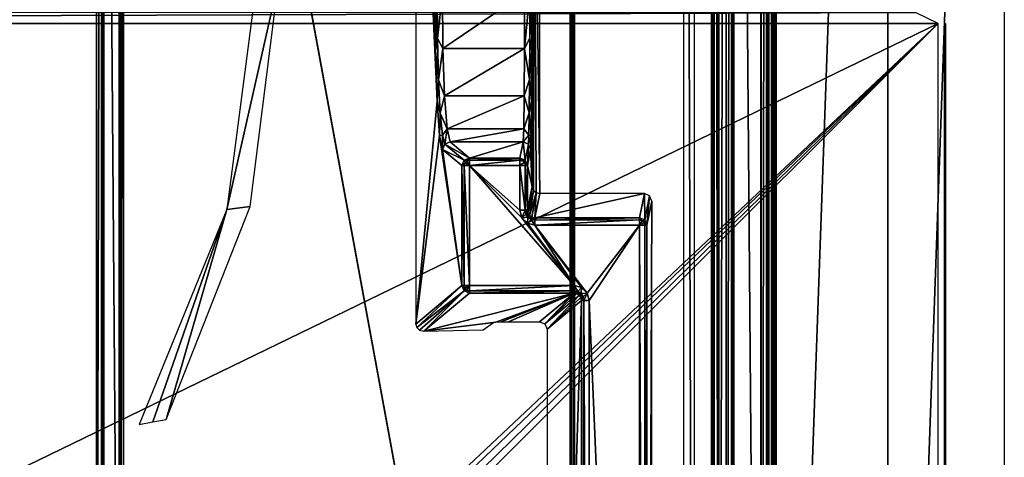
# Model space of a CAD drawing. Header units: millimetres. Extents: x -6 to 112, y 0 to 110.
# Tile 17 of 19: x 79 to 112, y 39 to 54. Entities that reach past the tile are written whole.
import ezdxf

# ---------------------------------------------------------------- set-up
doc = ezdxf.new("R2010")
doc.units = ezdxf.units.MM
doc.header["$LTSCALE"] = 159.143519
for name, color, linetype in [('120', 7, 'CONTINUOUS'), ('123', 7, 'CONTINUOUS'), ('125', 7, 'CONTINUOUS'), ('126', 7, 'CONTINUOUS'), ('144', 7, 'CONTINUOUS'), ('145', 7, 'CONTINUOUS'), ('146', 7, 'CONTINUOUS'), ('15', 7, 'CONTINUOUS'), ('171', 7, 'CONTINUOUS'), ('22', 7, 'CONTINUOUS'), ('238', 7, 'CONTINUOUS'), ('244', 7, 'CONTINUOUS'), ('274', 7, 'CONTINUOUS'), ('276', 7, 'CONTINUOUS'), ('28', 7, 'CONTINUOUS'), ('280', 7, 'CONTINUOUS'), ('285', 7, 'CONTINUOUS'), ('286', 7, 'CONTINUOUS'), ('288', 7, 'CONTINUOUS'), ('290', 7, 'CONTINUOUS'), ('291', 7, 'CONTINUOUS'), ('34', 7, 'CONTINUOUS'), ('340', 7, 'CONTINUOUS'), ('358', 7, 'CONTINUOUS'), ('369', 7, 'CONTINUOUS'), ('398', 7, 'CONTINUOUS'), ('399', 7, 'CONTINUOUS'), ('400', 7, 'CONTINUOUS'), ('401', 7, 'CONTINUOUS'), ('402', 7, 'CONTINUOUS'), ('403', 7, 'CONTINUOUS'), ('41', 7, 'CONTINUOUS'), ('412', 7, 'CONTINUOUS'), ('415', 7, 'CONTINUOUS'), ('416', 7, 'CONTINUOUS'), ('417', 7, 'CONTINUOUS'), ('419', 7, 'CONTINUOUS'), ('428', 7, 'CONTINUOUS'), ('436', 7, 'CONTINUOUS'), ('44', 7, 'CONTINUOUS'), ('50', 7, 'CONTINUOUS'), ('53', 7, 'CONTINUOUS'), ('56', 7, 'CONTINUOUS'), ('58', 7, 'CONTINUOUS'), ('62', 7, 'CONTINUOUS'), ('7', 7, 'CONTINUOUS'), ('73', 7, 'CONTINUOUS'), ('83', 7, 'CONTINUOUS'), ('84', 7, 'CONTINUOUS'), ('9', 7, 'CONTINUOUS'), ('94', 7, 'CONTINUOUS'), ('95', 7, 'CONTINUOUS'), ('96', 7, 'CONTINUOUS')]:
    doc.layers.add(name, color=color, linetype=linetype)

msp = doc.modelspace()

# ---------------------------------------------------------------- linework, layer by layer
at = {"layer": '120', "linetype": 'CONTINUOUS'}
for points in [[(102.671, 107.767, -633.424), (102.597, 107.767, -633.249), (102.671, 2.233, -633.424), (102.671, 107.767, -633.424)], [(102.597, 107.767, -633.249), (102.597, 2.233, -633.249), (102.671, 2.233, -633.424), (102.597, 107.767, -633.249)], [(102.845, 107.767, -633.497), (102.671, 107.767, -633.424), (102.845, 2.233, -633.497), (102.845, 107.767, -633.497)], [(102.845, 2.233, -633.497), (102.671, 107.767, -633.424), (102.671, 2.233, -633.424), (102.845, 2.233, -633.497)]]:
    msp.add_3dface(points, dxfattribs=at)
at = {"layer": '123', "linetype": 'CONTINUOUS'}
for points in [[(96.176, 48.761, -613.439), (96.351, 47.261, -613.513), (96.351, 48.761, -613.513), (96.176, 48.761, -613.439)], [(96.176, 48.761, -613.439), (96.176, 47.261, -613.439), (96.351, 47.261, -613.513), (96.176, 48.761, -613.439)], [(96.424, 47.261, -613.687), (96.424, 48.761, -613.687), (96.351, 48.761, -613.513), (96.424, 47.261, -613.687)], [(96.351, 47.261, -613.513), (96.424, 47.261, -613.687), (96.351, 48.761, -613.513), (96.351, 47.261, -613.513)]]:
    msp.add_3dface(points, dxfattribs=at)
at = {"layer": '125', "linetype": 'CONTINUOUS'}
for points in [[(100.176, 46.761, -613.474), (100.351, 4.574, -613.547), (100.351, 46.761, -613.547), (100.176, 46.761, -613.474)], [(100.176, 46.761, -613.474), (100.176, 4.574, -613.474), (100.351, 4.574, -613.547), (100.176, 46.761, -613.474)], [(100.424, 4.574, -613.721), (100.424, 46.761, -613.721), (100.351, 46.761, -613.547), (100.424, 4.574, -613.721)], [(100.351, 4.574, -613.547), (100.424, 4.574, -613.721), (100.351, 46.761, -613.547), (100.351, 4.574, -613.547)]]:
    msp.add_3dface(points, dxfattribs=at)
at = {"layer": '126', "linetype": 'CONTINUOUS'}
for points in [[(96.587, 61.94, -631.998), (96.629, 47.928, -632.135), (96.66, 61.94, -632.173), (96.587, 61.94, -631.998)], [(96.587, 61.94, -631.998), (96.587, 48.06, -631.998), (96.629, 47.928, -632.135), (96.587, 61.94, -631.998)], [(96.629, 47.928, -632.135), (96.721, 47.849, -632.217), (96.66, 61.94, -632.173), (96.629, 47.928, -632.135)], [(96.721, 47.849, -632.217), (96.839, 47.821, -632.246), (96.66, 61.94, -632.173), (96.721, 47.849, -632.217)], [(96.66, 61.94, -632.173), (96.839, 47.821, -632.246), (96.835, 61.94, -632.246), (96.66, 61.94, -632.173)]]:
    msp.add_3dface(points, dxfattribs=at)
at = {"layer": '144', "linetype": 'CONTINUOUS'}
for points in [[(98.316, 44.24, -613.527), (98.237, 44.24, -613.696), (98.316, 6.76, -613.527), (98.316, 44.24, -613.527)], [(98.316, 6.76, -613.527), (98.237, 44.24, -613.696), (98.237, 6.76, -613.696), (98.316, 6.76, -613.527)], [(98.489, 6.76, -613.459), (98.316, 44.24, -613.527), (98.316, 6.76, -613.527), (98.489, 6.76, -613.459)], [(98.489, 6.76, -613.459), (98.489, 44.24, -613.459), (98.316, 44.24, -613.527), (98.489, 6.76, -613.459)]]:
    msp.add_3dface(points, dxfattribs=at)
at = {"layer": '145', "linetype": 'CONTINUOUS'}
for points in [[(94.489, 44.566, -613.494), (94.487, 44.49, -613.664), (97.989, 44.566, -613.524), (94.489, 44.566, -613.494)], [(97.989, 44.566, -613.524), (94.487, 44.49, -613.664), (97.988, 44.49, -613.694), (97.989, 44.566, -613.524)], [(97.99, 44.739, -613.455), (94.489, 44.566, -613.494), (97.989, 44.566, -613.524), (97.99, 44.739, -613.455)], [(97.99, 44.739, -613.455), (94.489, 44.739, -613.425), (94.489, 44.566, -613.494), (97.99, 44.739, -613.455)]]:
    msp.add_3dface(points, dxfattribs=at)
at = {"layer": '146', "linetype": 'CONTINUOUS'}
for points in [[(94.316, 48.761, -613.493), (94.238, 48.761, -613.662), (94.316, 44.739, -613.493), (94.316, 48.761, -613.493)], [(94.316, 44.739, -613.493), (94.238, 48.761, -613.662), (94.238, 44.739, -613.662), (94.316, 44.739, -613.493)], [(94.489, 44.739, -613.425), (94.316, 48.761, -613.493), (94.316, 44.739, -613.493), (94.489, 44.739, -613.425)], [(94.489, 44.739, -613.425), (94.489, 48.761, -613.425), (94.316, 48.761, -613.493), (94.489, 44.739, -613.425)]]:
    msp.add_3dface(points, dxfattribs=at)
at = {"layer": '15', "linetype": 'CONTINUOUS'}
for points in [[(104.221, 109.546, -680.714), (104.221, 0.454, -680.714), (103.328, 108.948, -715.013), (104.221, 109.546, -680.714)], [(104.221, 0.454, -680.714), (103.328, 1.052, -715.013), (103.328, 108.948, -715.013), (104.221, 0.454, -680.714)]]:
    msp.add_3dface(points, dxfattribs=at)
at = {"layer": '171', "linetype": 'CONTINUOUS'}
for points in [[(94.238, 44.739, -613.662), (92.695, 43.45, -643.191), (92.723, 43.338, -643.167), (94.238, 44.739, -613.662)], [(94.311, 44.563, -613.658), (94.238, 44.739, -613.662), (92.723, 43.338, -643.167), (94.311, 44.563, -613.658)], [(92.814, 43.246, -643.077), (94.311, 44.563, -613.658), (92.723, 43.338, -643.167), (92.814, 43.246, -643.077)], [(92.958, 43.211, -642.929), (94.311, 44.563, -613.658), (92.814, 43.246, -643.077), (92.958, 43.211, -642.929)], [(94.487, 44.49, -613.664), (94.311, 44.563, -613.658), (92.958, 43.211, -642.929), (94.487, 44.49, -613.664)]]:
    msp.add_3dface(points, dxfattribs=at)
at = {"layer": '22', "linetype": 'CONTINUOUS'}
for points in [[(102.824, 1.052, -715.5), (103.072, 108.948, -715.437), (103.072, 1.052, -715.437), (102.824, 1.052, -715.5)], [(102.824, 1.052, -715.5), (102.824, 108.948, -715.5), (103.072, 108.948, -715.437), (102.824, 1.052, -715.5)], [(103.072, 108.948, -715.437), (103.256, 108.948, -715.259), (103.072, 1.052, -715.437), (103.072, 108.948, -715.437)], [(103.072, 1.052, -715.437), (103.256, 108.948, -715.259), (103.256, 1.052, -715.259), (103.072, 1.052, -715.437)], [(103.328, 108.948, -715.013), (103.328, 1.052, -715.013), (103.256, 1.052, -715.259), (103.328, 108.948, -715.013)], [(103.256, 108.948, -715.259), (103.328, 108.948, -715.013), (103.256, 1.052, -715.259), (103.256, 108.948, -715.259)]]:
    msp.add_3dface(points, dxfattribs=at)
at = {"layer": '238', "linetype": 'CONTINUOUS'}
for points in [[(97.988, 44.49, -613.694), (96.836, 43.526, -635.744), (97.012, 43.453, -635.75), (97.988, 44.49, -613.694)], [(98.084, 44.471, -613.691), (97.988, 44.49, -613.694), (97.012, 43.453, -635.75), (98.084, 44.471, -613.691)], [(98.165, 44.417, -613.691), (98.084, 44.471, -613.691), (97.012, 43.453, -635.75), (98.165, 44.417, -613.691)], [(97.086, 43.277, -635.746), (98.165, 44.417, -613.691), (97.012, 43.453, -635.75), (97.086, 43.277, -635.746)], [(98.219, 44.336, -613.693), (98.165, 44.417, -613.691), (97.086, 43.277, -635.746), (98.219, 44.336, -613.693)], [(98.237, 44.24, -613.696), (98.219, 44.336, -613.693), (97.086, 43.277, -635.746), (98.237, 44.24, -613.696)]]:
    msp.add_3dface(points, dxfattribs=at)
at = {"layer": '244', "linetype": 'CONTINUOUS'}
for points in [[(97.989, 44.566, -613.524), (97.988, 44.49, -613.694), (98.084, 44.471, -613.691), (97.989, 44.566, -613.524)], [(97.99, 44.739, -613.455), (97.989, 44.566, -613.524), (98.115, 44.544, -613.523), (97.99, 44.739, -613.455)], [(98.115, 44.544, -613.523), (97.989, 44.566, -613.524), (98.084, 44.471, -613.691), (98.115, 44.544, -613.523)], [(98.24, 44.672, -613.457), (97.99, 44.739, -613.455), (98.115, 44.544, -613.523), (98.24, 44.672, -613.457)], [(98.223, 44.473, -613.523), (98.115, 44.544, -613.523), (98.084, 44.471, -613.691), (98.223, 44.473, -613.523)], [(98.165, 44.417, -613.691), (98.223, 44.473, -613.523), (98.084, 44.471, -613.691), (98.165, 44.417, -613.691)], [(98.223, 44.473, -613.523), (98.24, 44.672, -613.457), (98.115, 44.544, -613.523), (98.223, 44.473, -613.523)], [(98.219, 44.336, -613.693), (98.223, 44.473, -613.523), (98.165, 44.417, -613.691), (98.219, 44.336, -613.693)], [(98.293, 44.366, -613.525), (98.223, 44.473, -613.523), (98.219, 44.336, -613.693), (98.293, 44.366, -613.525)], [(98.422, 44.49, -613.459), (98.24, 44.672, -613.457), (98.223, 44.473, -613.523), (98.422, 44.49, -613.459)], [(98.293, 44.366, -613.525), (98.422, 44.49, -613.459), (98.223, 44.473, -613.523), (98.293, 44.366, -613.525)], [(98.316, 44.24, -613.527), (98.422, 44.49, -613.459), (98.293, 44.366, -613.525), (98.316, 44.24, -613.527)], [(98.489, 44.24, -613.459), (98.422, 44.49, -613.459), (98.316, 44.24, -613.527), (98.489, 44.24, -613.459)], [(98.237, 44.24, -613.696), (98.293, 44.366, -613.525), (98.219, 44.336, -613.693), (98.237, 44.24, -613.696)], [(98.316, 44.24, -613.527), (98.293, 44.366, -613.525), (98.237, 44.24, -613.696), (98.316, 44.24, -613.527)]]:
    msp.add_3dface(points, dxfattribs=at)
at = {"layer": '274', "linetype": 'CONTINUOUS'}
for points in [[(96.674, 47.01, -613.683), (100.339, 47.821, -632.276), (96.839, 47.821, -632.246), (96.674, 47.01, -613.683)], [(100.174, 47.01, -613.713), (100.339, 47.821, -632.276), (96.674, 47.01, -613.683), (100.174, 47.01, -613.713)]]:
    msp.add_3dface(points, dxfattribs=at)
at = {"layer": '276', "linetype": 'CONTINUOUS'}
for points in [[(94.487, 49.01, -613.664), (96.284, 49.551, -626.059), (93.841, 49.551, -626.038), (94.487, 49.01, -613.664)], [(96.174, 49.01, -613.678), (96.284, 49.551, -626.059), (94.487, 49.01, -613.664), (96.174, 49.01, -613.678)]]:
    msp.add_3dface(points, dxfattribs=at)
at = {"layer": '28', "linetype": 'CONTINUOUS'}
for points in [[(102.008, 3, -641.74), (101.661, 107, -682.239), (102.008, 107, -641.74), (102.008, 3, -641.74)], [(102.008, 3, -641.74), (101.661, 3, -682.239), (101.661, 107, -682.239), (102.008, 3, -641.74)]]:
    msp.add_3dface(points, dxfattribs=at)
at = {"layer": '280', "linetype": 'CONTINUOUS'}
for points in [[(96.331, 54.546, -630.841), (93.581, 54.546, -630.818), (93.6, 52.684, -630.458), (96.331, 54.546, -630.841)], [(96.327, 52.683, -630.481), (96.331, 54.546, -630.841), (93.6, 52.684, -630.458), (96.327, 52.683, -630.481)], [(93.656, 51.089, -629.43), (96.327, 52.683, -630.481), (93.6, 52.684, -630.458), (93.656, 51.089, -629.43)], [(96.317, 51.088, -629.452), (96.327, 52.683, -630.481), (93.656, 51.089, -629.43), (96.317, 51.088, -629.452)], [(93.74, 49.993, -627.884), (96.317, 51.088, -629.452), (93.656, 51.089, -629.43), (93.74, 49.993, -627.884)], [(96.302, 49.992, -627.904), (96.317, 51.088, -629.452), (93.74, 49.993, -627.884), (96.302, 49.992, -627.904)], [(93.841, 49.551, -626.038), (96.302, 49.992, -627.904), (93.74, 49.993, -627.884), (93.841, 49.551, -626.038)], [(93.841, 49.551, -626.038), (96.284, 49.551, -626.059), (96.302, 49.992, -627.904), (93.841, 49.551, -626.038)]]:
    msp.add_3dface(points, dxfattribs=at)
at = {"layer": '285', "linetype": 'CONTINUOUS'}
for points in [[(100.351, 46.937, -613.714), (100.339, 47.821, -632.276), (100.174, 47.01, -613.713), (100.351, 46.937, -613.714)], [(100.516, 47.748, -632.277), (100.339, 47.821, -632.276), (100.351, 46.937, -613.714), (100.516, 47.748, -632.277)], [(100.424, 46.761, -613.721), (100.516, 47.748, -632.277), (100.351, 46.937, -613.714), (100.424, 46.761, -613.721)], [(100.424, 46.761, -613.721), (100.589, 47.571, -632.278), (100.516, 47.748, -632.277), (100.424, 46.761, -613.721)]]:
    msp.add_3dface(points, dxfattribs=at)
at = {"layer": '286', "linetype": 'CONTINUOUS'}
for points in [[(100.174, 47.01, -613.713), (96.674, 47.01, -613.683), (96.675, 46.931, -613.511), (100.174, 47.01, -613.713)], [(100.174, 47.01, -613.713), (96.675, 46.931, -613.511), (100.175, 46.936, -613.545), (100.174, 47.01, -613.713)], [(96.675, 46.931, -613.511), (96.676, 46.761, -613.444), (100.175, 46.936, -613.545), (96.675, 46.931, -613.511)], [(96.676, 46.761, -613.444), (100.176, 46.761, -613.474), (100.175, 46.936, -613.545), (96.676, 46.761, -613.444)]]:
    msp.add_3dface(points, dxfattribs=at)
at = {"layer": '288', "linetype": 'CONTINUOUS'}
for points in [[(96.587, 48.06, -631.998), (96.424, 47.261, -613.687), (96.443, 47.164, -613.683), (96.587, 48.06, -631.998)], [(96.587, 48.06, -631.998), (96.443, 47.164, -613.683), (96.629, 47.928, -632.135), (96.587, 48.06, -631.998)], [(96.443, 47.164, -613.683), (96.497, 47.083, -613.681), (96.629, 47.928, -632.135), (96.443, 47.164, -613.683)], [(96.629, 47.928, -632.135), (96.497, 47.083, -613.681), (96.721, 47.849, -632.217), (96.629, 47.928, -632.135)], [(96.497, 47.083, -613.681), (96.578, 47.029, -613.681), (96.721, 47.849, -632.217), (96.497, 47.083, -613.681)], [(96.578, 47.029, -613.681), (96.674, 47.01, -613.683), (96.721, 47.849, -632.217), (96.578, 47.029, -613.681)], [(96.674, 47.01, -613.683), (96.839, 47.821, -632.246), (96.721, 47.849, -632.217), (96.674, 47.01, -613.683)]]:
    msp.add_3dface(points, dxfattribs=at)
at = {"layer": '290', "linetype": 'CONTINUOUS'}
for points in [[(96.176, 47.261, -613.439), (96.243, 47.011, -613.44), (96.351, 47.261, -613.513), (96.176, 47.261, -613.439)], [(96.351, 47.261, -613.513), (96.243, 47.011, -613.44), (96.373, 47.135, -613.51), (96.351, 47.261, -613.513)], [(96.373, 47.135, -613.51), (96.243, 47.011, -613.44), (96.443, 47.028, -613.509), (96.373, 47.135, -613.51)], [(96.424, 47.261, -613.687), (96.351, 47.261, -613.513), (96.373, 47.135, -613.51), (96.424, 47.261, -613.687)], [(96.424, 47.261, -613.687), (96.373, 47.135, -613.51), (96.443, 47.164, -613.683), (96.424, 47.261, -613.687)], [(96.373, 47.135, -613.51), (96.443, 47.028, -613.509), (96.443, 47.164, -613.683), (96.373, 47.135, -613.51)], [(96.443, 47.164, -613.683), (96.443, 47.028, -613.509), (96.497, 47.083, -613.681), (96.443, 47.164, -613.683)], [(96.243, 47.011, -613.44), (96.426, 46.828, -613.441), (96.443, 47.028, -613.509), (96.243, 47.011, -613.44)], [(96.443, 47.028, -613.509), (96.426, 46.828, -613.441), (96.549, 46.956, -613.509), (96.443, 47.028, -613.509)], [(96.426, 46.828, -613.441), (96.676, 46.761, -613.444), (96.549, 46.956, -613.509), (96.426, 46.828, -613.441)], [(96.443, 47.028, -613.509), (96.549, 46.956, -613.509), (96.497, 47.083, -613.681), (96.443, 47.028, -613.509)], [(96.497, 47.083, -613.681), (96.549, 46.956, -613.509), (96.578, 47.029, -613.681), (96.497, 47.083, -613.681)], [(96.549, 46.956, -613.509), (96.675, 46.931, -613.511), (96.578, 47.029, -613.681), (96.549, 46.956, -613.509)], [(96.676, 46.761, -613.444), (96.675, 46.931, -613.511), (96.549, 46.956, -613.509), (96.676, 46.761, -613.444)], [(96.675, 46.931, -613.511), (96.674, 47.01, -613.683), (96.578, 47.029, -613.681), (96.675, 46.931, -613.511)]]:
    msp.add_3dface(points, dxfattribs=at)
at = {"layer": '291', "linetype": 'CONTINUOUS'}
for points in [[(100.174, 47.01, -613.713), (100.175, 46.936, -613.545), (100.263, 46.912, -613.546), (100.174, 47.01, -613.713)], [(100.351, 46.937, -613.714), (100.174, 47.01, -613.713), (100.263, 46.912, -613.546), (100.351, 46.937, -613.714)], [(100.175, 46.936, -613.545), (100.176, 46.761, -613.474), (100.263, 46.912, -613.546), (100.175, 46.936, -613.545)], [(100.263, 46.912, -613.546), (100.176, 46.761, -613.474), (100.327, 46.848, -613.547), (100.263, 46.912, -613.546)], [(100.176, 46.761, -613.474), (100.351, 46.761, -613.547), (100.327, 46.848, -613.547), (100.176, 46.761, -613.474)], [(100.351, 46.937, -613.714), (100.263, 46.912, -613.546), (100.327, 46.848, -613.547), (100.351, 46.937, -613.714)], [(100.351, 46.761, -613.547), (100.351, 46.937, -613.714), (100.327, 46.848, -613.547), (100.351, 46.761, -613.547)], [(100.351, 46.761, -613.547), (100.424, 46.761, -613.721), (100.351, 46.937, -613.714), (100.351, 46.761, -613.547)]]:
    msp.add_3dface(points, dxfattribs=at)
at = {"layer": '34', "linetype": 'CONTINUOUS'}
for points in [[(110.163, 53.521, 281.674), (109.413, 53.882, 281.68), (4.667, 53.521, 282.577), (110.163, 53.521, 281.674)], [(4.667, 53.521, 282.577), (109.413, 53.882, 281.68), (5.416, 53.881, 282.57), (4.667, 53.521, 282.577)], [(57, 3.441, 282.129), (110.163, 53.521, 281.674), (4.667, 2.25, 282.577), (57, 3.441, 282.129)], [(4.667, 2.25, 282.577), (110.163, 53.521, 281.674), (4.667, 53.521, 282.577), (4.667, 2.25, 282.577)], [(57.829, 3.442, 282.122), (110.163, 53.521, 281.674), (57, 3.441, 282.129), (57.829, 3.442, 282.122)], [(58.534, 2.999, 282.116), (110.163, 53.521, 281.674), (57.829, 3.442, 282.122), (58.534, 2.999, 282.116)], [(58.894, 2.25, 282.113), (110.163, 53.521, 281.674), (58.534, 2.999, 282.116), (58.894, 2.25, 282.113)], [(110.163, 2.25, 281.674), (110.163, 53.521, 281.674), (58.894, 2.25, 282.113), (110.163, 2.25, 281.674)]]:
    msp.add_3dface(points, dxfattribs=at)
at = {"layer": '340', "linetype": 'CONTINUOUS'}
for points in [[(82.008, 22.246, -671.32), (82.184, 87.754, -671.25), (82.184, 22.246, -671.25), (82.008, 22.246, -671.32)], [(82.008, 22.246, -671.32), (82.008, 87.754, -671.32), (82.184, 87.754, -671.25), (82.008, 22.246, -671.32)], [(82.184, 87.754, -671.25), (82.26, 87.754, -671.077), (82.184, 22.246, -671.25), (82.184, 87.754, -671.25)], [(82.26, 87.754, -671.077), (82.26, 22.246, -671.077), (82.184, 22.246, -671.25), (82.26, 87.754, -671.077)]]:
    msp.add_3dface(points, dxfattribs=at)
at = {"layer": '358', "linetype": 'CONTINUOUS'}
for points in [[(82.775, 21.9, -651.293), (82.813, 88.1, -651.167), (82.814, 21.9, -651.165), (82.775, 21.9, -651.293)], [(82.775, 21.9, -651.293), (82.775, 88.1, -651.293), (82.813, 88.1, -651.167), (82.775, 21.9, -651.293)], [(82.813, 88.1, -651.167), (82.912, 88.1, -651.077), (82.814, 21.9, -651.165), (82.813, 88.1, -651.167)], [(82.912, 88.1, -651.077), (82.912, 21.9, -651.077), (82.814, 21.9, -651.165), (82.912, 88.1, -651.077)]]:
    msp.add_3dface(points, dxfattribs=at)
at = {"layer": '369', "linetype": 'CONTINUOUS'}
for points in [[(97.861, 103.254, -643.522), (97.959, 103.254, -643.433), (97.861, 6.746, -643.522), (97.861, 103.254, -643.522)], [(97.861, 6.746, -643.522), (97.959, 103.254, -643.433), (97.959, 6.746, -643.433), (97.861, 6.746, -643.522)], [(97.959, 6.746, -643.433), (97.97, 103.254, -643.415), (97.97, 6.746, -643.415), (97.959, 6.746, -643.433)], [(97.959, 103.254, -643.433), (97.97, 103.254, -643.415), (97.959, 6.746, -643.433), (97.959, 103.254, -643.433)], [(97.97, 6.746, -643.415), (97.998, 103.254, -643.307), (97.998, 6.746, -643.307), (97.97, 6.746, -643.415)], [(97.97, 103.254, -643.415), (97.998, 103.254, -643.307), (97.97, 6.746, -643.415), (97.97, 103.254, -643.415)]]:
    msp.add_3dface(points, dxfattribs=at)
at = {"layer": '398', "linetype": 'CONTINUOUS'}
for points in [[(96.507, 54.546, -630.916), (96.327, 52.683, -630.481), (96.505, 53.02, -630.681), (96.507, 54.546, -630.916)], [(96.331, 54.546, -630.841), (96.327, 52.683, -630.481), (96.507, 54.546, -630.916), (96.331, 54.546, -630.841)], [(96.579, 54.546, -631.089), (96.507, 54.546, -630.916), (96.505, 53.02, -630.681), (96.579, 54.546, -631.089)], [(96.575, 52.589, -630.711), (96.579, 54.546, -631.089), (96.505, 53.02, -630.681), (96.575, 52.589, -630.711)], [(96.505, 53.02, -630.681), (96.327, 52.683, -630.481), (96.498, 51.635, -629.997), (96.505, 53.02, -630.681)], [(96.575, 52.589, -630.711), (96.505, 53.02, -630.681), (96.498, 51.635, -629.997), (96.575, 52.589, -630.711)], [(96.327, 52.683, -630.481), (96.317, 51.088, -629.452), (96.498, 51.635, -629.997), (96.327, 52.683, -630.481)], [(96.566, 50.917, -629.632), (96.575, 52.589, -630.711), (96.498, 51.635, -629.997), (96.566, 50.917, -629.632)], [(96.498, 51.635, -629.997), (96.317, 51.088, -629.452), (96.488, 50.52, -628.929), (96.498, 51.635, -629.997)], [(96.566, 50.917, -629.632), (96.498, 51.635, -629.997), (96.488, 50.52, -628.929), (96.566, 50.917, -629.632)], [(96.317, 51.088, -629.452), (96.302, 49.992, -627.904), (96.488, 50.52, -628.929), (96.317, 51.088, -629.452)], [(96.551, 49.764, -628.006), (96.566, 50.917, -629.632), (96.488, 50.52, -628.929), (96.551, 49.764, -628.006)], [(96.488, 50.52, -628.929), (96.302, 49.992, -627.904), (96.475, 49.778, -627.575), (96.488, 50.52, -628.929)], [(96.551, 49.764, -628.006), (96.488, 50.52, -628.929), (96.475, 49.778, -627.575), (96.551, 49.764, -628.006)], [(96.302, 49.992, -627.904), (96.284, 49.551, -626.059), (96.475, 49.778, -627.575), (96.302, 49.992, -627.904)], [(96.284, 49.551, -626.059), (96.464, 49.475, -626.061), (96.475, 49.778, -627.575), (96.284, 49.551, -626.059)], [(96.464, 49.475, -626.061), (96.551, 49.764, -628.006), (96.475, 49.778, -627.575), (96.464, 49.475, -626.061)], [(96.534, 49.301, -626.068), (96.551, 49.764, -628.006), (96.464, 49.475, -626.061), (96.534, 49.301, -626.068)]]:
    msp.add_3dface(points, dxfattribs=at)
at = {"layer": '399', "linetype": 'CONTINUOUS'}
for points in [[(96.351, 48.937, -613.68), (96.284, 49.551, -626.059), (96.174, 49.01, -613.678), (96.351, 48.937, -613.68)], [(96.464, 49.475, -626.061), (96.284, 49.551, -626.059), (96.351, 48.937, -613.68), (96.464, 49.475, -626.061)], [(96.424, 48.761, -613.687), (96.464, 49.475, -626.061), (96.351, 48.937, -613.68), (96.424, 48.761, -613.687)], [(96.424, 48.761, -613.687), (96.534, 49.301, -626.068), (96.464, 49.475, -626.061), (96.424, 48.761, -613.687)]]:
    msp.add_3dface(points, dxfattribs=at)
at = {"layer": '400', "linetype": 'CONTINUOUS'}
for points in [[(96.351, 48.937, -613.68), (96.174, 49.01, -613.678), (96.176, 48.934, -613.509), (96.351, 48.937, -613.68)], [(96.351, 48.937, -613.68), (96.176, 48.934, -613.509), (96.351, 48.882, -613.561), (96.351, 48.937, -613.68)], [(96.176, 48.934, -613.509), (96.176, 48.761, -613.439), (96.351, 48.882, -613.561), (96.176, 48.934, -613.509)], [(96.176, 48.761, -613.439), (96.351, 48.761, -613.513), (96.351, 48.882, -613.561), (96.176, 48.761, -613.439)], [(96.424, 48.761, -613.687), (96.351, 48.937, -613.68), (96.351, 48.882, -613.561), (96.424, 48.761, -613.687)], [(96.351, 48.761, -613.513), (96.424, 48.761, -613.687), (96.351, 48.882, -613.561), (96.351, 48.761, -613.513)]]:
    msp.add_3dface(points, dxfattribs=at)
at = {"layer": '401', "linetype": 'CONTINUOUS'}
for points in [[(96.174, 49.01, -613.678), (94.487, 49.01, -613.664), (94.489, 48.934, -613.494), (96.174, 49.01, -613.678)], [(96.174, 49.01, -613.678), (94.489, 48.934, -613.494), (96.176, 48.934, -613.509), (96.174, 49.01, -613.678)], [(94.489, 48.761, -613.425), (96.176, 48.761, -613.439), (96.176, 48.934, -613.509), (94.489, 48.761, -613.425)], [(94.489, 48.934, -613.494), (94.489, 48.761, -613.425), (96.176, 48.934, -613.509), (94.489, 48.934, -613.494)]]:
    msp.add_3dface(points, dxfattribs=at)
at = {"layer": '402', "linetype": 'CONTINUOUS'}
for points in [[(93.665, 49.478, -626.032), (93.591, 49.301, -626.036), (94.311, 48.937, -613.658), (93.665, 49.478, -626.032)], [(94.487, 49.01, -613.664), (93.841, 49.551, -626.038), (93.665, 49.478, -626.032), (94.487, 49.01, -613.664)], [(94.487, 49.01, -613.664), (93.665, 49.478, -626.032), (94.311, 48.937, -613.658), (94.487, 49.01, -613.664)], [(94.311, 48.937, -613.658), (93.591, 49.301, -626.036), (94.238, 48.761, -613.662), (94.311, 48.937, -613.658)]]:
    msp.add_3dface(points, dxfattribs=at)
at = {"layer": '403', "linetype": 'CONTINUOUS'}
for points in [[(93.404, 54.546, -630.889), (93.329, 54.546, -631.055), (93.349, 52.589, -630.676), (93.404, 54.546, -630.889)], [(93.416, 53.018, -630.654), (93.404, 54.546, -630.889), (93.349, 52.589, -630.676), (93.416, 53.018, -630.654)], [(93.581, 54.546, -630.818), (93.404, 54.546, -630.889), (93.416, 53.018, -630.654), (93.581, 54.546, -630.818)], [(93.6, 52.684, -630.458), (93.581, 54.546, -630.818), (93.416, 53.018, -630.654), (93.6, 52.684, -630.458)], [(93.453, 51.632, -629.969), (93.416, 53.018, -630.654), (93.349, 52.589, -630.676), (93.453, 51.632, -629.969)], [(93.453, 51.632, -629.969), (93.6, 52.684, -630.458), (93.416, 53.018, -630.654), (93.453, 51.632, -629.969)], [(93.405, 50.914, -629.596), (93.453, 51.632, -629.969), (93.349, 52.589, -630.676), (93.405, 50.914, -629.596)], [(93.656, 51.089, -629.43), (93.6, 52.684, -630.458), (93.453, 51.632, -629.969), (93.656, 51.089, -629.43)], [(93.511, 50.517, -628.9), (93.453, 51.632, -629.969), (93.405, 50.914, -629.596), (93.511, 50.517, -628.9)], [(93.511, 50.517, -628.9), (93.656, 51.089, -629.43), (93.453, 51.632, -629.969), (93.511, 50.517, -628.9)], [(93.74, 49.993, -627.884), (93.656, 51.089, -629.43), (93.511, 50.517, -628.9), (93.74, 49.993, -627.884)], [(93.49, 49.764, -627.973), (93.511, 50.517, -628.9), (93.405, 50.914, -629.596), (93.49, 49.764, -627.973)], [(93.583, 49.776, -627.545), (93.511, 50.517, -628.9), (93.49, 49.764, -627.973), (93.583, 49.776, -627.545)], [(93.583, 49.776, -627.545), (93.74, 49.993, -627.884), (93.511, 50.517, -628.9), (93.583, 49.776, -627.545)], [(93.591, 49.301, -626.036), (93.583, 49.776, -627.545), (93.49, 49.764, -627.973), (93.591, 49.301, -626.036)], [(93.665, 49.478, -626.032), (93.74, 49.993, -627.884), (93.583, 49.776, -627.545), (93.665, 49.478, -626.032)], [(93.665, 49.478, -626.032), (93.583, 49.776, -627.545), (93.591, 49.301, -626.036), (93.665, 49.478, -626.032)], [(93.841, 49.551, -626.038), (93.74, 49.993, -627.884), (93.665, 49.478, -626.032), (93.841, 49.551, -626.038)]]:
    msp.add_3dface(points, dxfattribs=at)
at = {"layer": '41', "linetype": 'CONTINUOUS'}
for points in [[(110.381, 53.521, 277.922), (110.411, 53.521, 281.422), (110.411, 2.25, 281.422), (110.381, 53.521, 277.922)], [(110.381, 2.25, 277.922), (110.381, 53.521, 277.922), (110.411, 2.25, 281.422), (110.381, 2.25, 277.922)]]:
    msp.add_3dface(points, dxfattribs=at)
at = {"layer": '412', "linetype": 'CONTINUOUS'}
for points in [[(94.316, 44.739, -613.493), (94.238, 44.739, -613.662), (94.311, 44.563, -613.658), (94.316, 44.739, -613.493)], [(94.339, 44.653, -613.493), (94.316, 44.739, -613.493), (94.311, 44.563, -613.658), (94.339, 44.653, -613.493)], [(94.402, 44.59, -613.494), (94.339, 44.653, -613.493), (94.311, 44.563, -613.658), (94.402, 44.59, -613.494)], [(94.487, 44.49, -613.664), (94.402, 44.59, -613.494), (94.311, 44.563, -613.658), (94.487, 44.49, -613.664)], [(94.489, 44.739, -613.425), (94.316, 44.739, -613.493), (94.339, 44.653, -613.493), (94.489, 44.739, -613.425)], [(94.402, 44.59, -613.494), (94.489, 44.739, -613.425), (94.339, 44.653, -613.493), (94.402, 44.59, -613.494)], [(94.489, 44.566, -613.494), (94.489, 44.739, -613.425), (94.402, 44.59, -613.494), (94.489, 44.566, -613.494)], [(94.489, 44.566, -613.494), (94.402, 44.59, -613.494), (94.487, 44.49, -613.664), (94.489, 44.566, -613.494)]]:
    msp.add_3dface(points, dxfattribs=at)
at = {"layer": '415', "linetype": 'CONTINUOUS'}
for points in [[(94.311, 48.937, -613.658), (94.238, 48.761, -613.662), (94.339, 48.847, -613.493), (94.311, 48.937, -613.658)], [(94.339, 48.847, -613.493), (94.238, 48.761, -613.662), (94.316, 48.761, -613.493), (94.339, 48.847, -613.493)], [(94.487, 49.01, -613.664), (94.311, 48.937, -613.658), (94.489, 48.934, -613.494), (94.487, 49.01, -613.664)], [(94.402, 48.91, -613.494), (94.311, 48.937, -613.658), (94.339, 48.847, -613.493), (94.402, 48.91, -613.494)], [(94.489, 48.934, -613.494), (94.311, 48.937, -613.658), (94.402, 48.91, -613.494), (94.489, 48.934, -613.494)], [(94.489, 48.761, -613.425), (94.339, 48.847, -613.493), (94.316, 48.761, -613.493), (94.489, 48.761, -613.425)], [(94.489, 48.761, -613.425), (94.402, 48.91, -613.494), (94.339, 48.847, -613.493), (94.489, 48.761, -613.425)], [(94.489, 48.761, -613.425), (94.489, 48.934, -613.494), (94.402, 48.91, -613.494), (94.489, 48.761, -613.425)]]:
    msp.add_3dface(points, dxfattribs=at)
at = {"layer": '416', "linetype": 'CONTINUOUS'}
for points in [[(-5.338, 109.92, -632.571), (-5.338, 0.08, -632.571), (104.499, 0.08, -633.511), (-5.338, 109.92, -632.571)], [(104.499, 109.92, -633.511), (-5.338, 109.92, -632.571), (104.499, 0.08, -633.511), (104.499, 109.92, -633.511)]]:
    msp.add_3dface(points, dxfattribs=at)
at = {"layer": '417', "linetype": 'CONTINUOUS'}
for points in [[(104.247, 109.754, -643.51), (104.247, 0.246, -643.51), (-5.257, 0.246, -642.572), (104.247, 109.754, -643.51)], [(-5.257, 109.754, -642.572), (104.247, 109.754, -643.51), (-5.257, 0.246, -642.572), (-5.257, 109.754, -642.572)]]:
    msp.add_3dface(points, dxfattribs=at)
at = {"layer": '419', "linetype": 'CONTINUOUS'}
for points in [[(102.589, 2.246, -632.295), (102.597, 2.233, -633.249), (102.597, 107.767, -633.249), (102.589, 2.246, -632.295)], [(102.589, 107.754, -632.295), (102.589, 2.246, -632.295), (102.597, 107.767, -633.249), (102.589, 107.754, -632.295)]]:
    msp.add_3dface(points, dxfattribs=at)
at = {"layer": '428', "linetype": 'CONTINUOUS'}
for points in [[(104.247, 0.246, -643.51), (104.247, 109.754, -643.51), (104.423, 109.754, -643.439), (104.247, 0.246, -643.51)], [(104.423, 0.246, -643.439), (104.247, 0.246, -643.51), (104.423, 109.754, -643.439), (104.423, 0.246, -643.439)], [(104.499, 109.754, -643.266), (104.499, 0.246, -643.266), (104.423, 0.246, -643.439), (104.499, 109.754, -643.266)], [(104.499, 109.754, -643.266), (104.423, 0.246, -643.439), (104.423, 109.754, -643.439), (104.499, 109.754, -643.266)]]:
    msp.add_3dface(points, dxfattribs=at)
at = {"layer": '436', "linetype": 'CONTINUOUS'}
for points in [[(104.499, 109.92, -633.511), (104.676, 0.08, -633.588), (104.676, 109.92, -633.588), (104.499, 109.92, -633.511)], [(104.499, 109.92, -633.511), (104.499, 0.08, -633.511), (104.676, 0.08, -633.588), (104.499, 109.92, -633.511)], [(104.746, 0.08, -633.768), (104.746, 109.92, -633.768), (104.676, 109.92, -633.588), (104.746, 0.08, -633.768)], [(104.676, 0.08, -633.588), (104.746, 0.08, -633.768), (104.676, 109.92, -633.588), (104.676, 0.08, -633.588)]]:
    msp.add_3dface(points, dxfattribs=at)
at = {"layer": '44', "linetype": 'CONTINUOUS'}
for points in [[(87.373, 55, 247.871), (86.374, 47.291, 247.88), (88.114, 55, 280.76), (87.373, 55, 247.871)], [(88.114, 55, 280.76), (86.374, 47.291, 247.88), (87.157, 47.392, 280.768), (88.114, 55, 280.76)], [(86.374, 47.291, 247.88), (83.444, 40.09, 247.905), (83.895, 40.174, 264.358), (86.374, 47.291, 247.88)], [(84.345, 40.259, 280.792), (86.374, 47.291, 247.88), (83.895, 40.174, 264.358), (84.345, 40.259, 280.792)], [(87.157, 47.392, 280.768), (86.374, 47.291, 247.88), (84.345, 40.259, 280.792), (87.157, 47.392, 280.768)]]:
    msp.add_3dface(points, dxfattribs=at)
at = {"layer": '50', "linetype": 'CONTINUOUS'}
for points in [[(104.499, 109.754, -643.266), (104.746, 109.92, -633.768), (104.746, 0.08, -633.768), (104.499, 109.754, -643.266)], [(104.499, 0.246, -643.266), (104.499, 109.754, -643.266), (104.746, 0.08, -633.768), (104.499, 0.246, -643.266)]]:
    msp.add_3dface(points, dxfattribs=at)
at = {"layer": '53', "linetype": 'CONTINUOUS'}
for points in [[(16.502, 22.246, -670.759), (16.502, 87.754, -670.759), (82.008, 87.754, -671.32), (16.502, 22.246, -670.759)], [(82.008, 22.246, -671.32), (16.502, 22.246, -670.759), (82.008, 87.754, -671.32), (82.008, 22.246, -671.32)]]:
    msp.add_3dface(points, dxfattribs=at)
at = {"layer": '56', "linetype": 'CONTINUOUS'}
for points in [[(82.899, 88.212, -651.083), (97.861, 103.254, -643.522), (97.861, 6.746, -643.522), (82.899, 88.212, -651.083)], [(82.912, 88.1, -651.077), (82.899, 88.212, -651.083), (97.861, 6.746, -643.522), (82.912, 88.1, -651.077)], [(82.912, 21.9, -651.077), (82.912, 88.1, -651.077), (97.861, 6.746, -643.522), (82.912, 21.9, -651.077)]]:
    msp.add_3dface(points, dxfattribs=at)
at = {"layer": '58', "linetype": 'CONTINUOUS'}
for points in [[(97.99, 44.739, -613.455), (96.243, 47.011, -613.44), (94.489, 48.761, -613.425), (97.99, 44.739, -613.455)], [(94.489, 48.761, -613.425), (96.176, 47.261, -613.439), (96.176, 48.761, -613.439), (94.489, 48.761, -613.425)], [(96.243, 47.011, -613.44), (96.176, 47.261, -613.439), (94.489, 48.761, -613.425), (96.243, 47.011, -613.44)], [(94.489, 44.739, -613.425), (97.99, 44.739, -613.455), (94.489, 48.761, -613.425), (94.489, 44.739, -613.425)], [(96.426, 46.828, -613.441), (96.243, 47.011, -613.44), (97.99, 44.739, -613.455), (96.426, 46.828, -613.441)], [(96.676, 46.761, -613.444), (96.426, 46.828, -613.441), (97.99, 44.739, -613.455), (96.676, 46.761, -613.444)], [(100.176, 46.761, -613.474), (96.676, 46.761, -613.444), (98.422, 44.49, -613.459), (100.176, 46.761, -613.474)], [(98.422, 44.49, -613.459), (96.676, 46.761, -613.444), (98.24, 44.672, -613.457), (98.422, 44.49, -613.459)], [(98.24, 44.672, -613.457), (96.676, 46.761, -613.444), (97.99, 44.739, -613.455), (98.24, 44.672, -613.457)], [(98.489, 44.24, -613.459), (100.176, 46.761, -613.474), (98.422, 44.49, -613.459), (98.489, 44.24, -613.459)], [(100.176, 4.574, -613.474), (100.176, 46.761, -613.474), (98.489, 44.24, -613.459), (100.176, 4.574, -613.474)], [(98.489, 6.76, -613.459), (100.176, 4.574, -613.474), (98.489, 44.24, -613.459), (98.489, 6.76, -613.459)]]:
    msp.add_3dface(points, dxfattribs=at)
at = {"layer": '62', "linetype": 'CONTINUOUS'}
for points in [[(102.589, 2.246, -632.295), (-3.162, 107.754, -631.39), (-3.162, 2.246, -631.39), (102.589, 2.246, -632.295)], [(102.589, 107.754, -632.295), (-3.162, 107.754, -631.39), (102.589, 2.246, -632.295), (102.589, 107.754, -632.295)]]:
    msp.add_3dface(points, dxfattribs=at)
at = {"layer": '7', "linetype": 'CONTINUOUS'}
for points in [[(104.589, 0.5, -632.312), (108.484, 109.5, -177.329), (108.484, 0.5, -177.329), (104.589, 0.5, -632.312)], [(104.589, 109.5, -632.312), (108.484, 109.5, -177.329), (104.589, 0.5, -632.312), (104.589, 109.5, -632.312)], [(108.484, 109.5, -177.329), (112.379, 109.5, 277.655), (108.484, 0.5, -177.329), (108.484, 109.5, -177.329)], [(112.379, 109.5, 277.655), (112.379, 0.5, 277.655), (108.484, 0.5, -177.329), (112.379, 109.5, 277.655)]]:
    msp.add_3dface(points, dxfattribs=at)
at = {"layer": '73', "linetype": 'CONTINUOUS'}
for points in [[(82.26, 87.754, -671.077), (82.775, 88.1, -651.293), (82.775, 21.9, -651.293), (82.26, 87.754, -671.077)], [(82.26, 22.246, -671.077), (82.26, 87.754, -671.077), (82.775, 21.9, -651.293), (82.26, 22.246, -671.077)]]:
    msp.add_3dface(points, dxfattribs=at)
at = {"layer": '83', "linetype": 'CONTINUOUS'}
for points in [[(100.589, 47.571, -632.278), (100.424, 4.574, -613.721), (100.589, 4.25, -632.278), (100.589, 47.571, -632.278)], [(100.424, 46.761, -613.721), (100.424, 4.574, -613.721), (100.589, 47.571, -632.278), (100.424, 46.761, -613.721)]]:
    msp.add_3dface(points, dxfattribs=at)
at = {"layer": '84', "linetype": 'CONTINUOUS'}
for points in [[(96.587, 61.94, -631.998), (96.579, 55.454, -631.089), (96.587, 48.06, -631.998), (96.587, 61.94, -631.998)], [(96.579, 55.454, -631.089), (96.579, 54.546, -631.089), (96.587, 48.06, -631.998), (96.579, 55.454, -631.089)], [(96.579, 54.546, -631.089), (96.575, 52.589, -630.711), (96.587, 48.06, -631.998), (96.579, 54.546, -631.089)], [(96.575, 52.589, -630.711), (96.566, 50.917, -629.632), (96.587, 48.06, -631.998), (96.575, 52.589, -630.711)], [(96.566, 50.917, -629.632), (96.551, 49.764, -628.006), (96.587, 48.06, -631.998), (96.566, 50.917, -629.632)], [(96.551, 49.764, -628.006), (96.534, 49.301, -626.068), (96.587, 48.06, -631.998), (96.551, 49.764, -628.006)], [(96.534, 49.301, -626.068), (96.424, 48.761, -613.687), (96.587, 48.06, -631.998), (96.534, 49.301, -626.068)], [(96.424, 48.761, -613.687), (96.424, 47.261, -613.687), (96.587, 48.06, -631.998), (96.424, 48.761, -613.687)]]:
    msp.add_3dface(points, dxfattribs=at)
at = {"layer": '9', "linetype": 'CONTINUOUS'}
for points in [[(102.824, 1.052, -715.5), (-5.067, 1.052, -714.576), (-5.067, 108.948, -714.576), (102.824, 1.052, -715.5)], [(102.824, 108.948, -715.5), (102.824, 1.052, -715.5), (-5.067, 108.948, -714.576), (102.824, 108.948, -715.5)]]:
    msp.add_3dface(points, dxfattribs=at)
at = {"layer": '94', "linetype": 'CONTINUOUS'}
for points in [[(98.237, 44.24, -613.696), (97.086, 43.277, -635.746), (97.086, 7.723, -635.746), (98.237, 44.24, -613.696)], [(98.237, 6.76, -613.696), (98.237, 44.24, -613.696), (97.086, 7.723, -635.746), (98.237, 6.76, -613.696)]]:
    msp.add_3dface(points, dxfattribs=at)
at = {"layer": '95', "linetype": 'CONTINUOUS'}
for points in [[(97.988, 44.49, -613.694), (92.958, 43.211, -642.929), (95.37, 43.516, -635.966), (97.988, 44.49, -613.694)], [(97.988, 44.49, -613.694), (94.487, 44.49, -613.664), (92.958, 43.211, -642.929), (97.988, 44.49, -613.694)], [(95.553, 43.524, -635.796), (97.988, 44.49, -613.694), (95.37, 43.516, -635.966), (95.553, 43.524, -635.796)], [(95.796, 43.526, -635.735), (97.988, 44.49, -613.694), (95.553, 43.524, -635.796), (95.796, 43.526, -635.735)], [(96.836, 43.526, -635.744), (97.988, 44.49, -613.694), (95.796, 43.526, -635.735), (96.836, 43.526, -635.744)], [(95.37, 43.516, -635.966), (92.958, 43.211, -642.929), (95.293, 43.506, -636.205), (95.37, 43.516, -635.966)], [(92.958, 43.211, -642.929), (94.944, 43.256, -641.926), (95.293, 43.506, -636.205), (92.958, 43.211, -642.929)]]:
    msp.add_3dface(points, dxfattribs=at)
at = {"layer": '96', "linetype": 'CONTINUOUS'}
for points in [[(92.695, 43.45, -643.191), (93.405, 50.914, -629.596), (92.695, 66.55, -643.191), (92.695, 43.45, -643.191)], [(93.349, 52.589, -630.676), (93.329, 54.546, -631.055), (92.695, 66.55, -643.191), (93.349, 52.589, -630.676)], [(93.405, 50.914, -629.596), (93.349, 52.589, -630.676), (92.695, 66.55, -643.191), (93.405, 50.914, -629.596)], [(93.49, 49.764, -627.973), (93.405, 50.914, -629.596), (92.695, 43.45, -643.191), (93.49, 49.764, -627.973)], [(94.238, 44.739, -613.662), (93.49, 49.764, -627.973), (92.695, 43.45, -643.191), (94.238, 44.739, -613.662)], [(93.591, 49.301, -626.036), (93.49, 49.764, -627.973), (94.238, 44.739, -613.662), (93.591, 49.301, -626.036)], [(94.238, 48.761, -613.662), (93.591, 49.301, -626.036), (94.238, 44.739, -613.662), (94.238, 48.761, -613.662)]]:
    msp.add_3dface(points, dxfattribs=at)

doc.saveas('drawing.dxf')
